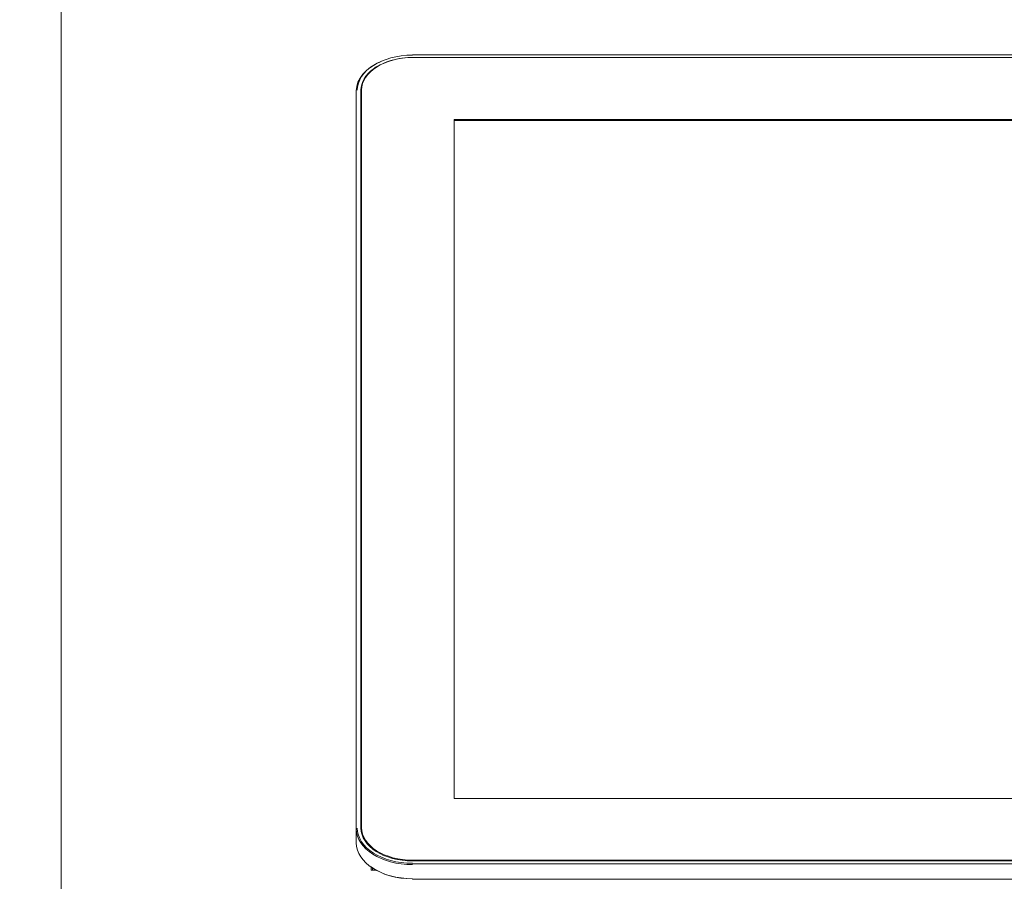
# Model space of a CAD drawing. Header units: millimetres. Extents: x 25069 to 61396, y 8621 to 21558.
# Tile 133 of 256: x 35600 to 35810, y 10325 to 10510. Entities that reach past the tile are written whole.
import ezdxf

# ---------------------------------------------------------------- set-up
doc = ezdxf.new("R2010")
doc.units = ezdxf.units.MM
doc.layers.add('200', color=7, linetype='Continuous', true_color=0xffffff)
doc.layers.add('dim', color=84, linetype='Continuous', lineweight=9)
doc.dimstyles.get("Standard").update_dxf_attribs({"dimtxt": 15, "dimasz": 5, "dimexe": 8, "dimexo": 5, "dimgap": 3, "dimtad": 0, "dimzin": 0, "dimdsep": 46, "dimtxsty": 'Standard', "dimblk": 'CLOSEDBLANK', "dimcen": 2, "dimclrd": 4, "dimclre": 3, "dimadec": 0, "dimazin": 0, "dimtfac": 1, "dimtofl": 0, "dimtmove": 0, "dimatfit": 3, "dimldrblk": 'CLOSEDBLANK', "dimfxl": 0, "dimtolj": 1, "dimtzin": 0, "dimarcsym": 0})

# ---------------------------------------------------------------- blocks, each defined once
blk = doc.blocks.new('_ClosedBlank')
at = {"color": 0, "linetype": 'ByBlock', "lineweight": -2}
for p, q in [((-1, 0.167), (0, 0)), ((-1, 0.167), (-1, -0.167)), ((0, 0), (-1, -0.167))]:
    blk.add_line(p, q, dxfattribs=at)
blk = doc.blocks.new('*D11')
at = {"layer": 'Defpoints', "color": 0, "lineweight": 18}
for p in [(34523.5, 12522.45), (35658.12, 12522.45), (35154.77, 9273.25)]:
    blk.add_point(p, dxfattribs=at)
at = {"layer": 'dim', "color": 3, "lineweight": -2}
for p, q in [((35638.12, 12522.45), (34503.5, 12522.45)), ((35134.77, 9273.25), (34503.5, 9273.25))]:
    blk.add_line(p, q, dxfattribs=at)
at = {"layer": 'dim', "color": 4, "lineweight": -3}
for p, q in [((34523.5, 12512.45), (34523.5, 11219.51)), ((34523.5, 9283.25), (34523.5, 10576.18))]:
    blk.add_line(p, q, dxfattribs=at)
at = {"layer": 'dim', "color": 4, "lineweight": -3, "xscale": 10, "yscale": 10, "zscale": 10}
for p, rotation in [((34523.5, 12522.45), 90), ((34523.5, 9273.25), 270)]:
    blk.add_blockref('_ClosedBlank', p, dxfattribs=dict(at, rotation=rotation))
at = {"layer": 'dim', "color": 0, "lineweight": 18, "insert": (34523.5, 10897.85), "char_height": 100, "attachment_point": 5, "rotation": 90}
blk.add_mtext('\\A1;3249.20', dxfattribs=at)
blk = doc.blocks.new('*D27')
at = {"layer": 'Defpoints', "color": 0, "lineweight": 18}
for p in [(34838.79, 11467.68), (35624.27, 11467.68), (35154.77, 9273.25)]:
    blk.add_point(p, dxfattribs=at)
at = {"layer": 'dim', "color": 3, "lineweight": -2}
for p, q in [((35604.27, 11467.68), (34818.79, 11467.68)), ((35134.77, 9273.25), (34818.79, 9273.25))]:
    blk.add_line(p, q, dxfattribs=at)
at = {"layer": 'dim', "color": 4, "lineweight": -3}
for p, q in [((34838.79, 11457.68), (34838.79, 10683.79)), ((34838.79, 9283.25), (34838.79, 10057.13))]:
    blk.add_line(p, q, dxfattribs=at)
at = {"layer": 'dim', "color": 4, "lineweight": -3, "xscale": 10, "yscale": 10, "zscale": 10}
for p, rotation in [((34838.79, 11467.68), 90), ((34838.79, 9273.25), 270)]:
    blk.add_blockref('_ClosedBlank', p, dxfattribs=dict(at, rotation=rotation))
at = {"layer": 'dim', "color": 0, "lineweight": 18, "insert": (34838.79, 10370.46), "char_height": 100, "attachment_point": 5, "rotation": 90}
blk.add_mtext('\\A1;2194.43', dxfattribs=at)

msp = doc.modelspace()

# ---------------------------------------------------------------- linework, layer by layer
at = {"layer": '200', "color": 7, "linetype": 'Continuous', "lineweight": 18}
for p, q in [((35608.77, 10532.109), (35608.77, 10261.128)), ((36005.67, 10501.979), (35683.87, 10501.979)), ((35683.87, 10501.933), (35683.87, 10501.979)), ((36005.545, 10501.437), (35683.995, 10501.437)), ((35671.87, 10336.443), (35671.87, 10494.263)), ((35672.87, 10336.597), (35672.87, 10494.418)), ((35672.995, 10494.431), (35672.995, 10336.738)), ((35996.77, 10488.19), (35692.77, 10488.19)), ((35692.77, 10488.19), (35692.77, 10342.979)), ((35996.77, 10487.958), (35692.77, 10487.958)), ((35692.77, 10342.979), (35996.77, 10342.979)), ((35671.87, 10333.436), (35671.87, 10336.443)), ((35672.995, 10335.544), (35672.995, 10336.738)), ((35907.47, 10329.591), (35683.87, 10329.591)), ((35683.995, 10329.732), (36005.545, 10329.732)), ((35675.02, 10328.275), (35675.02, 10327.633)), ((35675.02, 10327.633), (35676.065, 10327.633)), ((35675.37, 10328.041), (35675.37, 10327.633)), ((35683.87, 10325.721), (35683.87, 10325.793)), ((35683.87, 10325.721), (35907.47, 10325.721))]:
    msp.add_line(p, q, dxfattribs=at)
at = {"layer": '200', "color": 7, "linetype": 'Continuous', "lineweight": 13}
for p, q in [((35671.87, 10336.445), (35671.87, 10494.266)), ((35683.87, 10328.954), (35907.47, 10328.954))]:
    msp.add_line(p, q, dxfattribs=at)
at = {"layer": '200', "color": 7, "linetype": 'Continuous', "lineweight": 18}
for centre, major_axis, start_param, end_param in [((35683.87, 10494.418), (-11.8, 0), 4.712389, 6.2831853), ((35683.87, 10494.263), (12, 0), 2.1637474, 3.1415927), ((35683.87, 10494.418), (11, 0), 1.7318766, 3.1415927), ((35683.995, 10494.431), (-11, 0), 4.712389, 6.2831853), ((35683.87, 10492.799), (11, 0), 2.9906734, 3.1415927), ((35683.87, 10336.443), (12, 0), 3.1415927, 4.712389), ((35683.87, 10336.597), (-11.8, 0), 0, 1.5707963), ((35683.87, 10336.597), (11, 0), 3.1415927, 4.712389), ((35683.995, 10336.738), (-11, 0), 0, 1.5707963), ((35683.87, 10333.436), (-12, 0), 0, 1.5707963), ((35683.87, 10333.282), (11.8, 0), 3.8643308, 4.712389)]:
    msp.add_ellipse(centre, major_axis=major_axis, ratio=0.6368875, start_param=start_param, end_param=end_param, dxfattribs=at)

# ---------------------------------------------------------------- dimensions: what is measured, and where the dimension line sits
at = {"layer": 'dim', "lineweight": 18}
for base, p2, picture, middle in [((34523.5, 12522.447), (35658.118, 12522.447), '*D11', (34523.5, 10897.847)), ((34838.794, 11467.675), (35624.27, 11467.675), '*D27', (34838.794, 10370.461))]:
    dim = msp.add_linear_dim(base=base, p1=(35154.77, 9273.247), p2=p2, angle=90, dimstyle='Standard', override={"dimscale": 2, "dimtxt": 50, "dimexe": 10, "dimexo": 10, "dimgap": 15, "dimlwd": 65533}, dxfattribs=at)
    dim.commit()
    dim.dimension.update_dxf_attribs({"geometry": picture, "text_midpoint": middle, "dimtype": 160})

doc.saveas('drawing.dxf')
